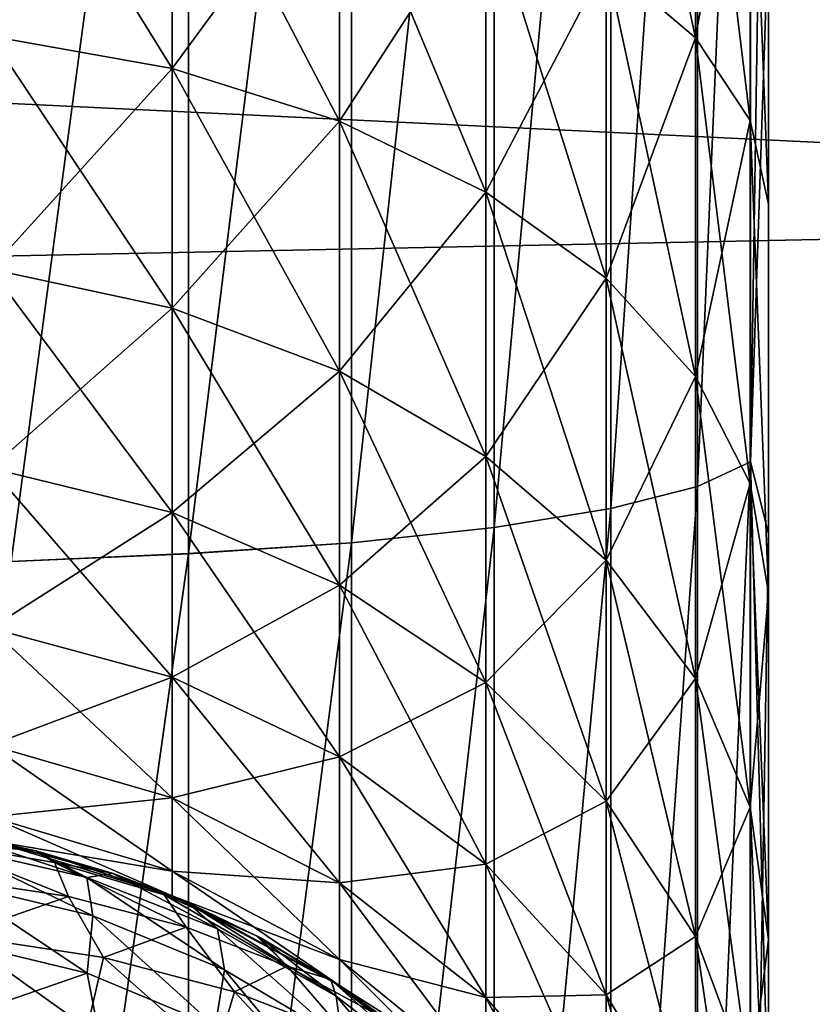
# Model space of a CAD drawing. Header units: millimetres. Extents: x -25 to 64, y -3 to 358.
# Tile 186 of 256: x 60.625 to 61.445, y 103.262 to 104.28. Entities that reach past the tile are written whole.
import ezdxf

# ---------------------------------------------------------------- set-up
doc = ezdxf.new("R2010")
doc.units = ezdxf.units.MM
doc.header["$LTSCALE"] = 52.148148
for name, color, linetype in [('240', 7, 'CONTINUOUS'), ('242', 7, 'CONTINUOUS'), ('245', 7, 'CONTINUOUS'), ('290', 7, 'CONTINUOUS'), ('291', 7, 'CONTINUOUS'), ('294', 7, 'CONTINUOUS'), ('295', 7, 'CONTINUOUS'), ('299', 7, 'CONTINUOUS'), ('308', 7, 'CONTINUOUS'), ('309', 7, 'CONTINUOUS')]:
    doc.layers.add(name, color=color, linetype=linetype)

msp = doc.modelspace()

# ---------------------------------------------------------------- linework, layer by layer
at = {"layer": '240', "color": 7, "linetype": 'CONTINUOUS', "true_color": 0xaaaaaa}
for points in [[(61.4, 119.3673, 7.1722), (61.4, 114.95, 7), (61.4, 99.5524, 7.1994), (61.4, 119.3673, 7.1722)], [(61.4, 118.9417, 7.7267), (61.4, 119.3673, 7.1722), (61.4, 99.5524, 7.1994), (61.4, 118.9417, 7.7267)], [(61.4, 118.9417, -7.7266), (61.4, 99.5524, -7.1994), (61.4, 119.3673, -7.1722), (61.4, 118.9417, -7.7266)], [(61.4, 119.3673, -7.1722), (61.4, 99.5524, -7.1994), (61.4, 105.45, -7), (61.4, 119.3673, -7.1722)], [(61.4, 118.4845, 8.2566), (61.4, 118.9417, 7.7267), (61.4, 99.9799, 7.7532), (61.4, 118.4845, 8.2566)], [(61.4, 99.9799, 7.7532), (61.4, 118.9417, 7.7267), (61.4, 99.5524, 7.1994), (61.4, 99.9799, 7.7532)], [(61.4, 99.98, -7.7532), (61.4, 99.5524, -7.1994), (61.4, 118.9417, -7.7266), (61.4, 99.98, -7.7532)], [(61.4, 118.4846, -8.2565), (61.4, 99.98, -7.7532), (61.4, 118.9417, -7.7266), (61.4, 118.4846, -8.2565)], [(61.4, 100.4385, -8.2817), (61.4, 99.98, -7.7532), (61.4, 118.4846, -8.2565), (61.4, 100.4385, -8.2817)], [(61.4, 117.9977, -8.7596), (61.4, 100.4385, -8.2817), (61.4, 118.4846, -8.2565), (61.4, 117.9977, -8.7596)], [(61.4, 117.9977, 8.7596), (61.4, 118.4845, 8.2566), (61.4, 100.4384, 8.2816), (61.4, 117.9977, 8.7596)], [(61.4, 100.4384, 8.2816), (61.4, 118.4845, 8.2566), (61.4, 99.9799, 7.7532), (61.4, 100.4384, 8.2816)], [(61.4, 117.4832, 9.2337), (61.4, 117.9977, 8.7596), (61.4, 100.9264, 8.783), (61.4, 117.4832, 9.2337)], [(61.4, 100.9264, 8.783), (61.4, 117.9977, 8.7596), (61.4, 100.4384, 8.2816), (61.4, 100.9264, 8.783)], [(61.4, 100.9264, -8.783), (61.4, 100.4385, -8.2817), (61.4, 117.9977, -8.7596), (61.4, 100.9264, -8.783)], [(61.4, 117.4832, -9.2337), (61.4, 100.9264, -8.783), (61.4, 117.9977, -8.7596), (61.4, 117.4832, -9.2337)], [(61.4, 116.9427, 9.6775), (61.4, 117.4832, 9.2337), (61.4, 101.4421, 9.2557), (61.4, 116.9427, 9.6775)], [(61.4, 101.4421, 9.2557), (61.4, 117.4832, 9.2337), (61.4, 100.9264, 8.783), (61.4, 101.4421, 9.2557)], [(61.4, 101.4422, -9.2557), (61.4, 100.9264, -8.783), (61.4, 117.4832, -9.2337), (61.4, 101.4422, -9.2557)], [(61.4, 116.9427, -9.6775), (61.4, 101.4422, -9.2557), (61.4, 117.4832, -9.2337), (61.4, 116.9427, -9.6775)], [(61.4, 116.3776, 10.0897), (61.4, 116.9427, 9.6775), (61.4, 101.984, 9.6981), (61.4, 116.3776, 10.0897)], [(61.4, 101.984, 9.6981), (61.4, 116.9427, 9.6775), (61.4, 101.4421, 9.2557), (61.4, 101.984, 9.6981)], [(61.4, 101.9841, -9.6981), (61.4, 101.4422, -9.2557), (61.4, 116.9427, -9.6775), (61.4, 101.9841, -9.6981)], [(61.4, 116.3777, -10.0897), (61.4, 101.9841, -9.6981), (61.4, 116.9427, -9.6775), (61.4, 116.3777, -10.0897)], [(61.4, 102.5504, -10.1089), (61.4, 101.9841, -9.6981), (61.4, 116.3777, -10.0897), (61.4, 102.5504, -10.1089)], [(61.4, 115.7898, -10.469), (61.4, 102.5504, -10.1089), (61.4, 116.3777, -10.0897), (61.4, 115.7898, -10.469)], [(61.4, 115.7898, 10.4691), (61.4, 116.3776, 10.0897), (61.4, 102.5504, 10.1089), (61.4, 115.7898, 10.4691)], [(61.4, 102.5504, 10.1089), (61.4, 116.3776, 10.0897), (61.4, 101.984, 9.6981), (61.4, 102.5504, 10.1089)], [(61.4, 115.1811, 10.8142), (61.4, 115.7898, 10.4691), (61.4, 103.1393, 10.4866), (61.4, 115.1811, 10.8142)], [(61.4, 103.1393, 10.4866), (61.4, 115.7898, 10.4691), (61.4, 102.5504, 10.1089), (61.4, 103.1393, 10.4866)], [(61.4, 103.1393, -10.4866), (61.4, 102.5504, -10.1089), (61.4, 115.7898, -10.469), (61.4, 103.1393, -10.4866)], [(61.4, 115.1812, -10.8142), (61.4, 103.1393, -10.4866), (61.4, 115.7898, -10.469), (61.4, 115.1812, -10.8142)], [(61.4, 103.7488, -10.8301), (61.4, 103.1393, -10.4866), (61.4, 115.1812, -10.8142), (61.4, 103.7488, -10.8301)], [(61.4, 114.5539, -11.124), (61.4, 103.7488, -10.8301), (61.4, 115.1812, -10.8142), (61.4, 114.5539, -11.124)], [(61.4, 114.5538, 11.1241), (61.4, 115.1811, 10.8142), (61.4, 103.7488, 10.83), (61.4, 114.5538, 11.1241)], [(61.4, 103.7488, 10.83), (61.4, 115.1811, 10.8142), (61.4, 103.1393, 10.4866), (61.4, 103.7488, 10.83)], [(61.4, 114.95, 7), (61.4, 105.45, 7), (61.4, 99.5524, 7.1994), (61.4, 114.95, 7)], [(61.4, 104.377, -11.1381), (61.4, 103.7488, -10.8301), (61.4, 114.5539, -11.124), (61.4, 104.377, -11.1381)], [(61.4, 104.3769, 11.1381), (61.4, 114.5538, 11.1241), (61.4, 103.7488, 10.83), (61.4, 104.3769, 11.1381)], [(61.4, 105.45, 7), (61.4, 104.9839, 6.9636), (61.4, 99.5524, 7.1994), (61.4, 105.45, 7)], [(61.4, 99.5524, -7.1994), (61.4, 99.1572, -6.6221), (61.4, 105.45, -7), (61.4, 99.5524, -7.1994)], [(61.4, 105.45, -7), (61.4, 99.1572, -6.6221), (61.4, 104.9839, -6.9636), (61.4, 105.45, -7)], [(61.4, 104.9839, 6.9636), (61.4, 104.5254, 6.854), (61.4, 99.5524, 7.1994), (61.4, 104.9839, 6.9636)], [(61.4, 104.9839, -6.9636), (61.4, 99.1572, -6.6221), (61.4, 104.5254, -6.854), (61.4, 104.9839, -6.9636)], [(61.4, 104.5254, 6.854), (61.4, 104.0894, 6.6737), (61.4, 99.5524, 7.1994), (61.4, 104.5254, 6.854)], [(61.4, 104.5254, -6.854), (61.4, 99.1572, -6.6221), (61.4, 104.0894, -6.6737), (61.4, 104.5254, -6.854)], [(61.4, 104.0894, 6.6737), (61.4, 103.6874, 6.4276), (61.4, 99.1572, 6.6221), (61.4, 104.0894, 6.6737)], [(61.4, 99.5524, 7.1994), (61.4, 104.0894, 6.6737), (61.4, 99.1572, 6.6221), (61.4, 99.5524, 7.1994)], [(61.4, 104.0894, -6.6737), (61.4, 99.1572, -6.6221), (61.4, 103.6874, -6.4276), (61.4, 104.0894, -6.6737)], [(61.4, 103.6874, 6.4276), (61.4, 103.3287, 6.1213), (61.4, 99.1572, 6.6221), (61.4, 103.6874, 6.4276)], [(61.4, 99.1572, -6.6221), (61.4, 98.7956, -6.0232), (61.4, 103.6874, -6.4276), (61.4, 99.1572, -6.6221)], [(61.4, 103.6874, -6.4276), (61.4, 98.7956, -6.0232), (61.4, 103.3287, -6.1213), (61.4, 103.6874, -6.4276)], [(61.4, 103.3287, 6.1213), (61.4, 103.0224, 5.7626), (61.4, 98.7956, 6.0231), (61.4, 103.3287, 6.1213)], [(61.4, 99.1572, 6.6221), (61.4, 103.3287, 6.1213), (61.4, 98.7956, 6.0231), (61.4, 99.1572, 6.6221)], [(61.4, 103.3287, -6.1213), (61.4, 98.7956, -6.0232), (61.4, 103.0224, -5.7626), (61.4, 103.3287, -6.1213)]]:
    msp.add_3dface(points, dxfattribs=at)
at = {"layer": '242', "color": 7, "linetype": 'CONTINUOUS', "true_color": 0xaaaaaa}
for points in [[(62.9088, 105.5708, -13.9715), (62.9088, 104.083, -13.4702), (42.6742, 105.0587, -13.8191), (62.9088, 105.5708, -13.9715)], [(42.6742, 105.0587, -13.8191), (62.9088, 104.083, -13.4702), (43.2321, 103.678, -13.3016), (42.6742, 105.0587, -13.8191)], [(62.9088, 104.083, -13.4702), (62.9088, 102.6581, -12.8109), (43.2321, 103.678, -13.3016), (62.9088, 104.083, -13.4702)], [(43.2321, 103.678, -13.3016), (62.9088, 102.6581, -12.8109), (43.7624, 102.3653, -12.6514), (43.2321, 103.678, -13.3016)]]:
    msp.add_3dface(points, dxfattribs=at)
at = {"layer": '245', "color": 7, "linetype": 'CONTINUOUS', "true_color": 0xaaaaaa}
for points in [[(62.9088, 105.5708, 13.9715), (42.6742, 105.0587, 13.8191), (62.9088, 104.083, 13.4702), (62.9088, 105.5708, 13.9715)], [(42.6742, 105.0587, 13.8191), (43.2321, 103.678, 13.3016), (62.9088, 104.083, 13.4702), (42.6742, 105.0587, 13.8191)], [(62.9088, 104.083, 13.4702), (43.2321, 103.678, 13.3016), (62.9088, 102.6581, 12.8109), (62.9088, 104.083, 13.4702)], [(43.2321, 103.678, 13.3016), (43.7624, 102.3653, 12.6514), (62.9088, 102.6581, 12.8109), (43.2321, 103.678, 13.3016)]]:
    msp.add_3dface(points, dxfattribs=at)
at = {"layer": '290', "color": 7, "linetype": 'CONTINUOUS', "true_color": 0xaaaaaa}
for points in [[(60.6422, 103.4202, 3.5149), (60.5951, 103.4308, 4), (60.5619, 103.4368, 3.5066), (60.6422, 103.4202, 3.5149)], [(60.7829, 103.3738, 4), (60.5951, 103.4308, 4), (60.7214, 103.397, 3.5265), (60.7829, 103.3738, 4)], [(60.7214, 103.397, 3.5265), (60.5951, 103.4308, 4), (60.6422, 103.4202, 3.5149), (60.7214, 103.397, 3.5265)], [(60.7989, 103.367, 3.5415), (60.7829, 103.3738, 4), (60.7214, 103.397, 3.5265), (60.7989, 103.367, 3.5415)], [(60.9559, 103.2813, 4), (60.7829, 103.3738, 4), (60.9471, 103.2871, 3.5815), (60.9559, 103.2813, 4)], [(60.9471, 103.2871, 3.5815), (60.7829, 103.3738, 4), (60.8743, 103.3304, 3.5598), (60.9471, 103.2871, 3.5815)], [(60.8743, 103.3304, 3.5598), (60.7829, 103.3738, 4), (60.7989, 103.367, 3.5415), (60.8743, 103.3304, 3.5598)], [(61.0166, 103.2372, 3.6064), (60.9559, 103.2813, 4), (60.9471, 103.2871, 3.5815), (61.0166, 103.2372, 3.6064)], [(61.1075, 103.1567, 4), (60.9559, 103.2813, 4), (61.0824, 103.1809, 3.6345), (61.1075, 103.1567, 4)], [(61.0824, 103.1809, 3.6345), (60.9559, 103.2813, 4), (61.0166, 103.2372, 3.6064), (61.0824, 103.1809, 3.6345)]]:
    msp.add_3dface(points, dxfattribs=at)
at = {"layer": '291', "color": 7, "linetype": 'CONTINUOUS', "true_color": 0xaaaaaa}
for points in [[(61.3243, 104.2614, 6.3329), (61.3243, 104.6409, 6.4901), (61.2319, 104.34, 6.1786), (61.3243, 104.2614, 6.3329)], [(61.3243, 104.2614, 6.3329), (61.381, 104.5829, 6.6687), (61.3243, 104.6409, 6.4901), (61.3243, 104.2614, 6.3329)], [(61.381, 104.1761, 6.5002), (61.381, 104.5829, 6.6687), (61.3243, 104.2614, 6.3329), (61.381, 104.1761, 6.5002)], [(61.4, 104.0894, 6.6737), (61.4, 104.5254, 6.854), (61.381, 104.5829, 6.6687), (61.4, 104.0894, 6.6737)], [(61.381, 104.1761, 6.5002), (61.4, 104.0894, 6.6737), (61.381, 104.5829, 6.6687), (61.381, 104.1761, 6.5002)], [(60.5951, 104.2631, 5.6336), (60.7829, 104.5074, 5.8499), (60.5951, 104.5333, 5.7991), (60.5951, 104.2631, 5.6336)], [(60.7829, 104.2296, 5.6797), (60.7829, 104.5074, 5.8499), (60.5951, 104.2631, 5.6336), (60.7829, 104.2296, 5.6797)], [(60.7829, 104.2296, 5.6797), (60.9559, 104.4654, 5.9324), (60.7829, 104.5074, 5.8499), (60.7829, 104.2296, 5.6797)], [(60.9559, 104.1752, 5.7546), (60.9559, 104.4654, 5.9324), (60.7829, 104.2296, 5.6797), (60.9559, 104.1752, 5.7546)], [(60.9559, 104.1752, 5.7546), (61.1075, 104.4089, 6.0434), (60.9559, 104.4654, 5.9324), (60.9559, 104.1752, 5.7546)], [(61.1075, 104.102, 5.8553), (61.1075, 104.4089, 6.0434), (60.9559, 104.1752, 5.7546), (61.1075, 104.102, 5.8553)], [(61.1075, 104.102, 5.8553), (61.2319, 104.34, 6.1786), (61.1075, 104.4089, 6.0434), (61.1075, 104.102, 5.8553)], [(61.2319, 104.0128, 5.9781), (61.2319, 104.34, 6.1786), (61.1075, 104.102, 5.8553), (61.2319, 104.0128, 5.9781)], [(61.2319, 104.0128, 5.9781), (61.3243, 104.2614, 6.3329), (61.2319, 104.34, 6.1786), (61.2319, 104.0128, 5.9781)], [(60.5951, 104.0222, 5.4278), (60.7829, 104.2296, 5.6797), (60.5951, 104.2631, 5.6336), (60.5951, 104.0222, 5.4278)], [(61.3243, 103.911, 6.1182), (61.3243, 104.2614, 6.3329), (61.2319, 104.0128, 5.9781), (61.3243, 103.911, 6.1182)], [(61.3243, 103.911, 6.1182), (61.381, 104.1761, 6.5002), (61.3243, 104.2614, 6.3329), (61.3243, 103.911, 6.1182)], [(60.7829, 103.9819, 5.4681), (60.7829, 104.2296, 5.6797), (60.5951, 104.0222, 5.4278), (60.7829, 103.9819, 5.4681)], [(60.7829, 103.9819, 5.4681), (60.9559, 104.1752, 5.7546), (60.7829, 104.2296, 5.6797), (60.7829, 103.9819, 5.4681)], [(60.9559, 103.9165, 5.5335), (60.9559, 104.1752, 5.7546), (60.7829, 103.9819, 5.4681), (60.9559, 103.9165, 5.5335)], [(60.9559, 103.9165, 5.5335), (61.1075, 104.102, 5.8553), (60.9559, 104.1752, 5.7546), (60.9559, 103.9165, 5.5335)], [(61.381, 103.8006, 6.2702), (61.381, 104.1761, 6.5002), (61.3243, 103.911, 6.1182), (61.381, 103.8006, 6.2702)], [(61.4, 103.6874, 6.4276), (61.4, 104.0894, 6.6737), (61.381, 104.1761, 6.5002), (61.4, 103.6874, 6.4276)], [(61.381, 103.8006, 6.2702), (61.4, 103.6874, 6.4276), (61.381, 104.1761, 6.5002), (61.381, 103.8006, 6.2702)], [(61.1075, 103.8284, 5.6216), (61.1075, 104.102, 5.8553), (60.9559, 103.9165, 5.5335), (61.1075, 103.8284, 5.6216)], [(61.1075, 103.8284, 5.6216), (61.2319, 104.0128, 5.9781), (61.1075, 104.102, 5.8553), (61.1075, 103.8284, 5.6216)], [(60.5951, 103.8164, 5.1869), (60.7829, 103.9819, 5.4681), (60.5951, 104.0222, 5.4278), (60.5951, 103.8164, 5.1869)], [(61.2319, 103.7211, 5.7289), (61.2319, 104.0128, 5.9781), (61.1075, 103.8284, 5.6216), (61.2319, 103.7211, 5.7289)], [(61.2319, 103.7211, 5.7289), (61.3243, 103.911, 6.1182), (61.2319, 104.0128, 5.9781), (61.2319, 103.7211, 5.7289)], [(60.7829, 103.7703, 5.2204), (60.7829, 103.9819, 5.4681), (60.5951, 103.8164, 5.1869), (60.7829, 103.7703, 5.2204)], [(60.7829, 103.7703, 5.2204), (60.9559, 103.9165, 5.5335), (60.7829, 103.9819, 5.4681), (60.7829, 103.7703, 5.2204)], [(60.9559, 103.6954, 5.2748), (60.9559, 103.9165, 5.5335), (60.7829, 103.7703, 5.2204), (60.9559, 103.6954, 5.2748)], [(60.9559, 103.6954, 5.2748), (61.1075, 103.8284, 5.6216), (60.9559, 103.9165, 5.5335), (60.9559, 103.6954, 5.2748)], [(61.3243, 103.5986, 5.8514), (61.3243, 103.911, 6.1182), (61.2319, 103.7211, 5.7289), (61.3243, 103.5986, 5.8514)], [(61.3243, 103.5986, 5.8514), (61.381, 103.8006, 6.2702), (61.3243, 103.911, 6.1182), (61.3243, 103.5986, 5.8514)], [(61.1075, 103.5947, 5.348), (61.1075, 103.8284, 5.6216), (60.9559, 103.6954, 5.2748), (61.1075, 103.5947, 5.348)], [(61.1075, 103.5947, 5.348), (61.2319, 103.7211, 5.7289), (61.1075, 103.8284, 5.6216), (61.1075, 103.5947, 5.348)], [(60.5951, 103.6509, 4.9167), (60.7829, 103.7703, 5.2204), (60.5951, 103.8164, 5.1869), (60.5951, 103.6509, 4.9167)], [(61.381, 103.4658, 5.9842), (61.381, 103.8006, 6.2702), (61.3243, 103.5986, 5.8514), (61.381, 103.4658, 5.9842)], [(61.381, 103.4658, 5.9842), (61.4, 103.6874, 6.4276), (61.381, 103.8006, 6.2702), (61.381, 103.4658, 5.9842)], [(60.7829, 103.6001, 4.9426), (60.7829, 103.7703, 5.2204), (60.5951, 103.6509, 4.9167), (60.7829, 103.6001, 4.9426)], [(60.7829, 103.6001, 4.9426), (60.9559, 103.6954, 5.2748), (60.7829, 103.7703, 5.2204), (60.7829, 103.6001, 4.9426)], [(61.2319, 103.4719, 5.4372), (61.2319, 103.7211, 5.7289), (61.1075, 103.5947, 5.348), (61.2319, 103.4719, 5.4372)], [(61.2319, 103.4719, 5.4372), (61.3243, 103.5986, 5.8514), (61.2319, 103.7211, 5.7289), (61.2319, 103.4719, 5.4372)], [(60.9559, 103.5176, 4.9846), (60.9559, 103.6954, 5.2748), (60.7829, 103.6001, 4.9426), (60.9559, 103.5176, 4.9846)], [(60.9559, 103.5176, 4.9846), (61.1075, 103.5947, 5.348), (60.9559, 103.6954, 5.2748), (60.9559, 103.5176, 4.9846)], [(61.4, 103.3287, 6.1213), (61.4, 103.6874, 6.4276), (61.381, 103.4658, 5.9842), (61.4, 103.3287, 6.1213)], [(60.5951, 103.5296, 4.624), (60.7829, 103.6001, 4.9426), (60.5951, 103.6509, 4.9167), (60.5951, 103.5296, 4.624)], [(60.7829, 103.4754, 4.6416), (60.7829, 103.6001, 4.9426), (60.5951, 103.5296, 4.624), (60.7829, 103.4754, 4.6416)], [(60.7829, 103.4754, 4.6416), (60.9559, 103.5176, 4.9846), (60.7829, 103.6001, 4.9426), (60.7829, 103.4754, 4.6416)], [(61.3243, 103.3318, 5.539), (61.3243, 103.5986, 5.8514), (61.2319, 103.4719, 5.4372), (61.3243, 103.3318, 5.539)], [(61.3243, 103.3318, 5.539), (61.381, 103.4658, 5.9842), (61.3243, 103.5986, 5.8514), (61.3243, 103.3318, 5.539)], [(61.1075, 103.4066, 5.0411), (61.1075, 103.5947, 5.348), (60.9559, 103.5176, 4.9846), (61.1075, 103.4066, 5.0411)], [(61.1075, 103.4066, 5.0411), (61.2319, 103.4719, 5.4372), (61.1075, 103.5947, 5.348), (61.1075, 103.4066, 5.0411)], [(60.5951, 103.4556, 4.3159), (60.7829, 103.4754, 4.6416), (60.5951, 103.5296, 4.624), (60.5951, 103.4556, 4.3159)], [(60.9559, 103.3874, 4.6702), (60.9559, 103.5176, 4.9846), (60.7829, 103.4754, 4.6416), (60.9559, 103.3874, 4.6702)], [(60.9559, 103.3874, 4.6702), (61.1075, 103.4066, 5.0411), (60.9559, 103.5176, 4.9846), (60.9559, 103.3874, 4.6702)], [(60.7829, 103.3994, 4.3248), (60.7829, 103.4754, 4.6416), (60.5951, 103.4556, 4.3159), (60.7829, 103.3994, 4.3248)], [(60.7829, 103.3994, 4.3248), (60.9559, 103.3874, 4.6702), (60.7829, 103.4754, 4.6416), (60.7829, 103.3994, 4.3248)], [(61.2319, 103.2714, 5.11), (61.2319, 103.4719, 5.4372), (61.1075, 103.4066, 5.0411), (61.2319, 103.2714, 5.11)], [(61.2319, 103.2714, 5.11), (61.3243, 103.3318, 5.539), (61.2319, 103.4719, 5.4372), (61.2319, 103.2714, 5.11)], [(61.381, 103.1798, 5.6494), (61.381, 103.4658, 5.9842), (61.3243, 103.3318, 5.539), (61.381, 103.1798, 5.6494)], [(61.381, 103.1798, 5.6494), (61.4, 103.3287, 6.1213), (61.381, 103.4658, 5.9842), (61.381, 103.1798, 5.6494)], [(60.5951, 103.4308, 4), (60.7829, 103.3994, 4.3248), (60.5951, 103.4556, 4.3159), (60.5951, 103.4308, 4)], [(60.5951, 103.4308, 4), (60.7829, 103.3738, 4), (60.7829, 103.3994, 4.3248), (60.5951, 103.4308, 4)], [(61.1075, 103.2689, 4.7087), (61.1075, 103.4066, 5.0411), (60.9559, 103.3874, 4.6702), (61.1075, 103.2689, 4.7087)], [(61.1075, 103.2689, 4.7087), (61.2319, 103.2714, 5.11), (61.1075, 103.4066, 5.0411), (61.1075, 103.2689, 4.7087)], [(60.7829, 103.3738, 4), (60.9559, 103.308, 4.3393), (60.7829, 103.3994, 4.3248), (60.7829, 103.3738, 4)], [(60.9559, 103.308, 4.3393), (60.9559, 103.3874, 4.6702), (60.7829, 103.3994, 4.3248), (60.9559, 103.308, 4.3393)], [(60.9559, 103.308, 4.3393), (61.1075, 103.2689, 4.7087), (60.9559, 103.3874, 4.6702), (60.9559, 103.308, 4.3393)], [(60.7829, 103.3738, 4), (60.9559, 103.2813, 4), (60.9559, 103.308, 4.3393), (60.7829, 103.3738, 4)], [(61.3243, 103.1171, 5.1886), (61.3243, 103.3318, 5.539), (61.2319, 103.2714, 5.11), (61.3243, 103.1171, 5.1886)], [(61.3243, 103.1171, 5.1886), (61.381, 103.1798, 5.6494), (61.3243, 103.3318, 5.539), (61.3243, 103.1171, 5.1886)], [(61.4, 103.0224, 5.7626), (61.4, 103.3287, 6.1213), (61.381, 103.1798, 5.6494), (61.4, 103.0224, 5.7626)], [(60.9559, 103.2813, 4), (61.1075, 103.1849, 4.3588), (60.9559, 103.308, 4.3393), (60.9559, 103.2813, 4)], [(61.1075, 103.1849, 4.3588), (61.1075, 103.2689, 4.7087), (60.9559, 103.308, 4.3393), (61.1075, 103.1849, 4.3588)], [(60.9559, 103.2813, 4), (61.1075, 103.1567, 4), (61.1075, 103.1849, 4.3588), (60.9559, 103.2813, 4)], [(61.2319, 103.1246, 4.7556), (61.2319, 103.2714, 5.11), (61.1075, 103.2689, 4.7087), (61.2319, 103.1246, 4.7556)], [(61.2319, 103.1246, 4.7556), (61.3243, 103.1171, 5.1886), (61.2319, 103.2714, 5.11), (61.2319, 103.1246, 4.7556)], [(61.1075, 103.1849, 4.3588), (61.2319, 103.1246, 4.7556), (61.1075, 103.2689, 4.7087), (61.1075, 103.1849, 4.3588)]]:
    msp.add_3dface(points, dxfattribs=at)
at = {"layer": '294', "color": 7, "linetype": 'CONTINUOUS', "true_color": 0xaaaaaa}
for points in [[(60.6417, 103.4204, -3.5148), (60.5616, 103.4369, -3.5066), (60.5951, 103.4308, -4), (60.6417, 103.4204, -3.5148)], [(60.7829, 103.3738, -4), (60.6417, 103.4204, -3.5148), (60.5951, 103.4308, -4), (60.7829, 103.3738, -4)], [(60.7207, 103.3972, -3.5265), (60.6417, 103.4204, -3.5148), (60.7829, 103.3738, -4), (60.7207, 103.3972, -3.5265)], [(60.7981, 103.3673, -3.5414), (60.7207, 103.3972, -3.5265), (60.7829, 103.3738, -4), (60.7981, 103.3673, -3.5414)], [(60.9559, 103.2813, -4), (60.7981, 103.3673, -3.5414), (60.7829, 103.3738, -4), (60.9559, 103.2813, -4)], [(60.8703, 103.3325, -3.5587), (60.7981, 103.3673, -3.5414), (60.9559, 103.2813, -4), (60.8703, 103.3325, -3.5587)], [(60.8735, 103.3308, -3.5596), (60.8703, 103.3325, -3.5587), (60.9559, 103.2813, -4), (60.8735, 103.3308, -3.5596)], [(60.9462, 103.2876, -3.5812), (60.8735, 103.3308, -3.5596), (60.9559, 103.2813, -4), (60.9462, 103.2876, -3.5812)], [(61.0158, 103.2379, -3.6061), (60.9462, 103.2876, -3.5812), (60.9559, 103.2813, -4), (61.0158, 103.2379, -3.6061)], [(61.1075, 103.1567, -4), (61.0158, 103.2379, -3.6061), (60.9559, 103.2813, -4), (61.1075, 103.1567, -4)]]:
    msp.add_3dface(points, dxfattribs=at)
at = {"layer": '295', "color": 7, "linetype": 'CONTINUOUS', "true_color": 0xaaaaaa}
for points in [[(61.3243, 104.6409, -6.4901), (61.3243, 104.2614, -6.3329), (61.2319, 104.6944, -6.3254), (61.3243, 104.6409, -6.4901)], [(61.2319, 104.6944, -6.3254), (61.3243, 104.2614, -6.3329), (61.2319, 104.34, -6.1786), (61.2319, 104.6944, -6.3254)], [(61.381, 104.5829, -6.6687), (61.381, 104.1761, -6.5002), (61.3243, 104.6409, -6.4901), (61.381, 104.5829, -6.6687)], [(61.3243, 104.6409, -6.4901), (61.381, 104.1761, -6.5002), (61.3243, 104.2614, -6.3329), (61.3243, 104.6409, -6.4901)], [(61.4, 104.5254, -6.854), (61.4, 104.0894, -6.6737), (61.381, 104.5829, -6.6687), (61.4, 104.5254, -6.854)], [(61.381, 104.5829, -6.6687), (61.4, 104.0894, -6.6737), (61.381, 104.1761, -6.5002), (61.381, 104.5829, -6.6687)], [(60.7829, 104.5074, -5.8499), (60.7829, 104.2296, -5.6797), (60.5951, 104.5333, -5.7991), (60.7829, 104.5074, -5.8499)], [(60.5951, 104.5333, -5.7991), (60.7829, 104.2296, -5.6797), (60.5951, 104.2631, -5.6336), (60.5951, 104.5333, -5.7991)], [(60.9559, 104.4654, -5.9324), (60.9559, 104.1752, -5.7546), (60.7829, 104.5074, -5.8499), (60.9559, 104.4654, -5.9324)], [(60.7829, 104.5074, -5.8499), (60.9559, 104.1752, -5.7546), (60.7829, 104.2296, -5.6797), (60.7829, 104.5074, -5.8499)], [(61.1075, 104.4089, -6.0434), (61.1075, 104.102, -5.8553), (60.9559, 104.4654, -5.9324), (61.1075, 104.4089, -6.0434)], [(60.9559, 104.4654, -5.9324), (61.1075, 104.102, -5.8553), (60.9559, 104.1752, -5.7546), (60.9559, 104.4654, -5.9324)], [(61.2319, 104.34, -6.1786), (61.2319, 104.0128, -5.9781), (61.1075, 104.4089, -6.0434), (61.2319, 104.34, -6.1786)], [(61.1075, 104.4089, -6.0434), (61.2319, 104.0128, -5.9781), (61.1075, 104.102, -5.8553), (61.1075, 104.4089, -6.0434)], [(61.3243, 104.2614, -6.3329), (61.3243, 103.911, -6.1182), (61.2319, 104.34, -6.1786), (61.3243, 104.2614, -6.3329)], [(61.2319, 104.34, -6.1786), (61.3243, 103.911, -6.1182), (61.2319, 104.0128, -5.9781), (61.2319, 104.34, -6.1786)], [(60.7829, 104.2296, -5.6797), (60.7829, 103.9819, -5.4681), (60.5951, 104.2631, -5.6336), (60.7829, 104.2296, -5.6797)], [(60.5951, 104.2631, -5.6336), (60.7829, 103.9819, -5.4681), (60.5951, 104.0222, -5.4278), (60.5951, 104.2631, -5.6336)], [(61.381, 104.1761, -6.5002), (61.381, 103.8006, -6.2702), (61.3243, 104.2614, -6.3329), (61.381, 104.1761, -6.5002)], [(61.3243, 104.2614, -6.3329), (61.381, 103.8006, -6.2702), (61.3243, 103.911, -6.1182), (61.3243, 104.2614, -6.3329)], [(60.9559, 104.1752, -5.7546), (60.9559, 103.9165, -5.5335), (60.7829, 104.2296, -5.6797), (60.9559, 104.1752, -5.7546)], [(60.7829, 104.2296, -5.6797), (60.9559, 103.9165, -5.5335), (60.7829, 103.9819, -5.4681), (60.7829, 104.2296, -5.6797)], [(61.1075, 104.102, -5.8553), (61.1075, 103.8284, -5.6216), (60.9559, 104.1752, -5.7546), (61.1075, 104.102, -5.8553)], [(60.9559, 104.1752, -5.7546), (61.1075, 103.8284, -5.6216), (60.9559, 103.9165, -5.5335), (60.9559, 104.1752, -5.7546)], [(61.4, 104.0894, -6.6737), (61.4, 103.6874, -6.4276), (61.381, 104.1761, -6.5002), (61.4, 104.0894, -6.6737)], [(61.381, 104.1761, -6.5002), (61.4, 103.6874, -6.4276), (61.381, 103.8006, -6.2702), (61.381, 104.1761, -6.5002)], [(61.2319, 104.0128, -5.9781), (61.2319, 103.7211, -5.7289), (61.1075, 104.102, -5.8553), (61.2319, 104.0128, -5.9781)], [(61.1075, 104.102, -5.8553), (61.2319, 103.7211, -5.7289), (61.1075, 103.8284, -5.6216), (61.1075, 104.102, -5.8553)], [(60.7829, 103.9819, -5.4681), (60.7829, 103.7703, -5.2204), (60.5951, 104.0222, -5.4278), (60.7829, 103.9819, -5.4681)], [(60.5951, 104.0222, -5.4278), (60.7829, 103.7703, -5.2204), (60.5951, 103.8164, -5.1869), (60.5951, 104.0222, -5.4278)], [(61.3243, 103.911, -6.1182), (61.3243, 103.5986, -5.8514), (61.2319, 104.0128, -5.9781), (61.3243, 103.911, -6.1182)], [(61.2319, 104.0128, -5.9781), (61.3243, 103.5986, -5.8514), (61.2319, 103.7211, -5.7289), (61.2319, 104.0128, -5.9781)], [(60.9559, 103.9165, -5.5335), (60.9559, 103.6954, -5.2748), (60.7829, 103.9819, -5.4681), (60.9559, 103.9165, -5.5335)], [(60.7829, 103.9819, -5.4681), (60.9559, 103.6954, -5.2748), (60.7829, 103.7703, -5.2204), (60.7829, 103.9819, -5.4681)], [(61.1075, 103.8284, -5.6216), (61.1075, 103.5947, -5.348), (60.9559, 103.9165, -5.5335), (61.1075, 103.8284, -5.6216)], [(60.9559, 103.9165, -5.5335), (61.1075, 103.5947, -5.348), (60.9559, 103.6954, -5.2748), (60.9559, 103.9165, -5.5335)], [(61.381, 103.8006, -6.2702), (61.381, 103.4658, -5.9842), (61.3243, 103.911, -6.1182), (61.381, 103.8006, -6.2702)], [(61.3243, 103.911, -6.1182), (61.381, 103.4658, -5.9842), (61.3243, 103.5986, -5.8514), (61.3243, 103.911, -6.1182)], [(61.2319, 103.7211, -5.7289), (61.2319, 103.4719, -5.4372), (61.1075, 103.8284, -5.6216), (61.2319, 103.7211, -5.7289)], [(61.1075, 103.8284, -5.6216), (61.2319, 103.4719, -5.4372), (61.1075, 103.5947, -5.348), (61.1075, 103.8284, -5.6216)], [(60.7829, 103.7703, -5.2204), (60.7829, 103.6001, -4.9426), (60.5951, 103.8164, -5.1869), (60.7829, 103.7703, -5.2204)], [(60.5951, 103.8164, -5.1869), (60.7829, 103.6001, -4.9426), (60.5951, 103.6509, -4.9167), (60.5951, 103.8164, -5.1869)], [(61.4, 103.6874, -6.4276), (61.4, 103.3287, -6.1213), (61.381, 103.8006, -6.2702), (61.4, 103.6874, -6.4276)], [(61.381, 103.8006, -6.2702), (61.4, 103.3287, -6.1213), (61.381, 103.4658, -5.9842), (61.381, 103.8006, -6.2702)], [(60.9559, 103.6954, -5.2748), (60.9559, 103.5176, -4.9846), (60.7829, 103.7703, -5.2204), (60.9559, 103.6954, -5.2748)], [(60.7829, 103.7703, -5.2204), (60.9559, 103.5176, -4.9846), (60.7829, 103.6001, -4.9426), (60.7829, 103.7703, -5.2204)], [(61.3243, 103.5986, -5.8514), (61.3243, 103.3318, -5.539), (61.2319, 103.7211, -5.7289), (61.3243, 103.5986, -5.8514)], [(61.2319, 103.7211, -5.7289), (61.3243, 103.3318, -5.539), (61.2319, 103.4719, -5.4372), (61.2319, 103.7211, -5.7289)], [(61.1075, 103.5947, -5.348), (61.1075, 103.4066, -5.0411), (60.9559, 103.6954, -5.2748), (61.1075, 103.5947, -5.348)], [(60.9559, 103.6954, -5.2748), (61.1075, 103.4066, -5.0411), (60.9559, 103.5176, -4.9846), (60.9559, 103.6954, -5.2748)], [(60.7829, 103.6001, -4.9426), (60.7829, 103.4754, -4.6416), (60.5951, 103.6509, -4.9167), (60.7829, 103.6001, -4.9426)], [(60.5951, 103.6509, -4.9167), (60.7829, 103.4754, -4.6416), (60.5951, 103.5296, -4.624), (60.5951, 103.6509, -4.9167)], [(60.9559, 103.5176, -4.9846), (60.9559, 103.3874, -4.6702), (60.7829, 103.6001, -4.9426), (60.9559, 103.5176, -4.9846)], [(60.7829, 103.6001, -4.9426), (60.9559, 103.3874, -4.6702), (60.7829, 103.4754, -4.6416), (60.7829, 103.6001, -4.9426)], [(61.381, 103.4658, -5.9842), (61.381, 103.1798, -5.6494), (61.3243, 103.5986, -5.8514), (61.381, 103.4658, -5.9842)], [(61.3243, 103.5986, -5.8514), (61.381, 103.1798, -5.6494), (61.3243, 103.3318, -5.539), (61.3243, 103.5986, -5.8514)], [(61.2319, 103.4719, -5.4372), (61.2319, 103.2714, -5.11), (61.1075, 103.5947, -5.348), (61.2319, 103.4719, -5.4372)], [(61.1075, 103.5947, -5.348), (61.2319, 103.2714, -5.11), (61.1075, 103.4066, -5.0411), (61.1075, 103.5947, -5.348)], [(60.7829, 103.4754, -4.6416), (60.7829, 103.3994, -4.3248), (60.5951, 103.5296, -4.624), (60.7829, 103.4754, -4.6416)], [(60.5951, 103.5296, -4.624), (60.7829, 103.3994, -4.3248), (60.5951, 103.4556, -4.3159), (60.5951, 103.5296, -4.624)], [(61.1075, 103.4066, -5.0411), (61.1075, 103.2689, -4.7087), (60.9559, 103.5176, -4.9846), (61.1075, 103.4066, -5.0411)], [(60.9559, 103.5176, -4.9846), (61.1075, 103.2689, -4.7087), (60.9559, 103.3874, -4.6702), (60.9559, 103.5176, -4.9846)], [(60.9559, 103.3874, -4.6702), (60.9559, 103.308, -4.3393), (60.7829, 103.4754, -4.6416), (60.9559, 103.3874, -4.6702)], [(60.7829, 103.4754, -4.6416), (60.9559, 103.308, -4.3393), (60.7829, 103.3994, -4.3248), (60.7829, 103.4754, -4.6416)], [(61.3243, 103.3318, -5.539), (61.3243, 103.1171, -5.1886), (61.2319, 103.4719, -5.4372), (61.3243, 103.3318, -5.539)], [(61.2319, 103.4719, -5.4372), (61.3243, 103.1171, -5.1886), (61.2319, 103.2714, -5.11), (61.2319, 103.4719, -5.4372)], [(61.4, 103.3287, -6.1213), (61.4, 103.0224, -5.7626), (61.381, 103.4658, -5.9842), (61.4, 103.3287, -6.1213)], [(61.381, 103.4658, -5.9842), (61.4, 103.0224, -5.7626), (61.381, 103.1798, -5.6494), (61.381, 103.4658, -5.9842)], [(60.7829, 103.3738, -4), (60.5951, 103.4308, -4), (60.5951, 103.4556, -4.3159), (60.7829, 103.3738, -4)], [(60.7829, 103.3994, -4.3248), (60.7829, 103.3738, -4), (60.5951, 103.4556, -4.3159), (60.7829, 103.3994, -4.3248)], [(61.2319, 103.2714, -5.11), (61.2319, 103.1246, -4.7556), (61.1075, 103.4066, -5.0411), (61.2319, 103.2714, -5.11)], [(61.1075, 103.4066, -5.0411), (61.2319, 103.1246, -4.7556), (61.1075, 103.2689, -4.7087), (61.1075, 103.4066, -5.0411)], [(60.9559, 103.2813, -4), (60.7829, 103.3738, -4), (60.7829, 103.3994, -4.3248), (60.9559, 103.2813, -4)], [(60.9559, 103.308, -4.3393), (60.9559, 103.2813, -4), (60.7829, 103.3994, -4.3248), (60.9559, 103.308, -4.3393)], [(61.1075, 103.2689, -4.7087), (61.1075, 103.1849, -4.3588), (60.9559, 103.3874, -4.6702), (61.1075, 103.2689, -4.7087)], [(60.9559, 103.3874, -4.6702), (61.1075, 103.1849, -4.3588), (60.9559, 103.308, -4.3393), (60.9559, 103.3874, -4.6702)], [(61.381, 103.1798, -5.6494), (61.381, 102.9498, -5.2739), (61.3243, 103.3318, -5.539), (61.381, 103.1798, -5.6494)], [(61.3243, 103.3318, -5.539), (61.381, 102.9498, -5.2739), (61.3243, 103.1171, -5.1886), (61.3243, 103.3318, -5.539)], [(61.1075, 103.1567, -4), (60.9559, 103.2813, -4), (60.9559, 103.308, -4.3393), (61.1075, 103.1567, -4)], [(61.1075, 103.1849, -4.3588), (61.1075, 103.1567, -4), (60.9559, 103.308, -4.3393), (61.1075, 103.1849, -4.3588)], [(61.3243, 103.1171, -5.1886), (61.3243, 102.9599, -4.8091), (61.2319, 103.2714, -5.11), (61.3243, 103.1171, -5.1886)], [(61.2319, 103.2714, -5.11), (61.3243, 102.9599, -4.8091), (61.2319, 103.1246, -4.7556), (61.2319, 103.2714, -5.11)], [(61.2319, 103.1246, -4.7556), (61.2319, 103.035, -4.3825), (61.1075, 103.2689, -4.7087), (61.2319, 103.1246, -4.7556)], [(61.1075, 103.2689, -4.7087), (61.2319, 103.035, -4.3825), (61.1075, 103.1849, -4.3588), (61.1075, 103.2689, -4.7087)]]:
    msp.add_3dface(points, dxfattribs=at)
at = {"layer": '299', "color": 7, "linetype": 'CONTINUOUS', "true_color": 0xaaaaaa}
for points in [[(60.6164, 105.0896, -12.4753), (60.6164, 103.7198, -11.9084), (60.7999, 105.0886, -12.4116), (60.6164, 105.0896, -12.4753)], [(60.6164, 103.7199, 11.9084), (60.6164, 105.0896, 12.4753), (60.7999, 105.0887, 12.4117), (60.6164, 103.7199, 11.9084)], [(60.7999, 103.7279, 11.846), (60.6164, 103.7199, 11.9084), (60.7999, 105.0887, 12.4117), (60.7999, 103.7279, 11.846)], [(60.7999, 105.0886, -12.4116), (60.6164, 103.7198, -11.9084), (60.7999, 103.7278, -11.8459), (60.7999, 105.0886, -12.4116)], [(60.7999, 103.7279, 11.846), (60.7999, 105.0887, 12.4117), (60.9685, 105.0856, 12.311), (60.7999, 103.7279, 11.846)], [(60.7999, 105.0886, -12.4116), (60.7999, 103.7278, -11.8459), (60.9685, 105.0857, -12.3111), (60.7999, 105.0886, -12.4116)], [(60.9685, 105.0857, -12.3111), (60.7999, 103.7278, -11.8459), (60.9685, 103.7391, -11.7471), (60.9685, 105.0857, -12.3111)], [(60.9685, 103.739, 11.7471), (60.7999, 103.7279, 11.846), (60.9685, 105.0856, 12.311), (60.9685, 103.739, 11.7471)], [(60.9685, 105.0857, -12.3111), (60.9685, 103.7391, -11.7471), (61.1159, 105.0827, -12.1778), (60.9685, 105.0857, -12.3111)], [(60.9685, 103.739, 11.7471), (60.9685, 105.0856, 12.311), (61.1159, 105.0827, 12.1778), (60.9685, 103.739, 11.7471)], [(61.1159, 105.0827, -12.1778), (60.9685, 103.7391, -11.7471), (61.1159, 103.7548, -11.6162), (61.1159, 105.0827, -12.1778)], [(61.1159, 103.7549, 11.6163), (60.9685, 103.739, 11.7471), (61.1159, 105.0827, 12.1778), (61.1159, 103.7549, 11.6163)], [(61.1159, 105.0827, -12.1778), (61.1159, 103.7548, -11.6162), (61.2367, 105.0798, -12.0167), (61.1159, 105.0827, -12.1778)], [(61.1159, 103.7549, 11.6163), (61.1159, 105.0827, 12.1778), (61.2367, 105.0799, 12.0168), (61.1159, 103.7549, 11.6163)], [(61.2367, 103.7746, 11.4582), (61.1159, 103.7549, 11.6163), (61.2367, 105.0799, 12.0168), (61.2367, 103.7746, 11.4582)], [(61.2367, 105.0798, -12.0167), (61.1159, 103.7548, -11.6162), (61.2367, 103.7745, -11.4582), (61.2367, 105.0798, -12.0167)], [(61.2367, 103.7746, 11.4582), (61.2367, 105.0799, 12.0168), (61.3263, 105.0772, 11.8338), (61.2367, 103.7746, 11.4582)], [(61.2367, 105.0798, -12.0167), (61.2367, 103.7745, -11.4582), (61.3263, 105.0771, -11.8337), (61.2367, 105.0798, -12.0167)], [(61.3263, 103.7975, 11.2787), (61.2367, 103.7746, 11.4582), (61.3263, 105.0772, 11.8338), (61.3263, 103.7975, 11.2787)], [(61.3263, 105.0771, -11.8337), (61.2367, 103.7745, -11.4582), (61.3263, 103.7974, -11.2786), (61.3263, 105.0771, -11.8337)], [(61.3263, 103.7975, 11.2787), (61.3263, 105.0772, 11.8338), (61.3814, 105.0748, 11.6355), (61.3263, 103.7975, 11.2787)], [(61.3263, 105.0771, -11.8337), (61.3263, 103.7974, -11.2786), (61.3814, 105.0748, -11.6355), (61.3263, 105.0771, -11.8337)], [(61.3814, 105.0748, -11.6355), (61.3263, 103.7974, -11.2786), (61.3814, 103.8227, -11.0843), (61.3814, 105.0748, -11.6355)], [(61.3814, 103.8228, 11.0843), (61.3263, 103.7975, 11.2787), (61.3814, 105.0748, 11.6355), (61.3814, 103.8228, 11.0843)], [(61.4, 104.3769, 11.1381), (61.3814, 103.8228, 11.0843), (61.3814, 105.0748, 11.6355), (61.4, 104.3769, 11.1381)], [(61.4, 105.0217, -11.4098), (61.3814, 105.0748, -11.6355), (61.3814, 103.8227, -11.0843), (61.4, 105.0217, -11.4098)], [(61.4, 104.377, -11.1381), (61.4, 105.0217, -11.4098), (61.3814, 103.8227, -11.0843), (61.4, 104.377, -11.1381)], [(61.4, 103.7488, -10.8301), (61.4, 104.377, -11.1381), (61.3814, 103.8227, -11.0843), (61.4, 103.7488, -10.8301)], [(61.4, 104.3769, 11.1381), (61.4, 103.7488, 10.83), (61.3814, 103.8228, 11.0843), (61.4, 104.3769, 11.1381)], [(61.3263, 102.5869, 10.5857), (61.3263, 103.7975, 11.2787), (61.3814, 103.8228, 11.0843), (61.3263, 102.5869, 10.5857)], [(61.3814, 102.6389, 10.3989), (61.3263, 102.5869, 10.5857), (61.3814, 103.8228, 11.0843), (61.3814, 102.6389, 10.3989)], [(61.3263, 103.7974, -11.2786), (61.3263, 102.5869, -10.5857), (61.3814, 103.8227, -11.0843), (61.3263, 103.7974, -11.2786)], [(61.3814, 103.8227, -11.0843), (61.3263, 102.5869, -10.5857), (61.3814, 102.6389, -10.3989), (61.3814, 103.8227, -11.0843)], [(61.4, 103.7488, 10.83), (61.4, 103.1393, 10.4866), (61.3814, 103.8228, 11.0843), (61.4, 103.7488, 10.83)], [(61.4, 103.1393, 10.4866), (61.3814, 102.6389, 10.3989), (61.3814, 103.8228, 11.0843), (61.4, 103.1393, 10.4866)], [(61.4, 103.7488, -10.8301), (61.3814, 103.8227, -11.0843), (61.3814, 102.6389, -10.3989), (61.4, 103.7488, -10.8301)], [(61.2367, 102.5393, 10.7584), (61.2367, 103.7746, 11.4582), (61.3263, 103.7975, 11.2787), (61.2367, 102.5393, 10.7584)], [(61.3263, 102.5869, 10.5857), (61.2367, 102.5393, 10.7584), (61.3263, 103.7975, 11.2787), (61.3263, 102.5869, 10.5857)], [(61.2367, 103.7745, -11.4582), (61.2367, 102.5392, -10.7583), (61.3263, 103.7974, -11.2786), (61.2367, 103.7745, -11.4582)], [(61.3263, 103.7974, -11.2786), (61.2367, 102.5392, -10.7583), (61.3263, 102.5869, -10.5857), (61.3263, 103.7974, -11.2786)], [(61.1159, 102.4977, 10.9105), (61.1159, 103.7549, 11.6163), (61.2367, 103.7746, 11.4582), (61.1159, 102.4977, 10.9105)], [(61.2367, 102.5393, 10.7584), (61.1159, 102.4977, 10.9105), (61.2367, 103.7746, 11.4582), (61.2367, 102.5393, 10.7584)], [(61.1159, 103.7548, -11.6162), (61.1159, 102.4977, -10.9104), (61.2367, 103.7745, -11.4582), (61.1159, 103.7548, -11.6162)], [(61.2367, 103.7745, -11.4582), (61.1159, 102.4977, -10.9104), (61.2367, 102.5392, -10.7583), (61.2367, 103.7745, -11.4582)], [(60.9685, 102.4637, 11.0364), (60.9685, 103.739, 11.7471), (61.1159, 103.7549, 11.6163), (60.9685, 102.4637, 11.0364)], [(61.1159, 102.4977, 10.9105), (60.9685, 102.4637, 11.0364), (61.1159, 103.7549, 11.6163), (61.1159, 102.4977, 10.9105)], [(60.9685, 103.7391, -11.7471), (60.9685, 102.4639, -11.0364), (61.1159, 103.7548, -11.6162), (60.9685, 103.7391, -11.7471)], [(61.1159, 103.7548, -11.6162), (60.9685, 102.4639, -11.0364), (61.1159, 102.4977, -10.9104), (61.1159, 103.7548, -11.6162)], [(61.4, 103.1393, -10.4866), (61.4, 103.7488, -10.8301), (61.3814, 102.6389, -10.3989), (61.4, 103.1393, -10.4866)], [(60.7999, 103.7278, -11.8459), (60.7999, 102.4388, -11.1316), (60.9685, 103.7391, -11.7471), (60.7999, 103.7278, -11.8459)], [(60.9685, 103.7391, -11.7471), (60.7999, 102.4388, -11.1316), (60.9685, 102.4639, -11.0364), (60.9685, 103.7391, -11.7471)], [(60.7999, 102.4389, 11.1317), (60.7999, 103.7279, 11.846), (60.9685, 103.739, 11.7471), (60.7999, 102.4389, 11.1317)], [(60.9685, 102.4637, 11.0364), (60.7999, 102.4389, 11.1317), (60.9685, 103.739, 11.7471), (60.9685, 102.4637, 11.0364)], [(60.6164, 102.4222, 11.1918), (60.6164, 103.7199, 11.9084), (60.7999, 103.7279, 11.846), (60.6164, 102.4222, 11.1918)], [(60.7999, 102.4389, 11.1317), (60.6164, 102.4222, 11.1918), (60.7999, 103.7279, 11.846), (60.7999, 102.4389, 11.1317)], [(60.6164, 103.7198, -11.9084), (60.6164, 102.4222, -11.1917), (60.7999, 103.7278, -11.8459), (60.6164, 103.7198, -11.9084)], [(60.7999, 103.7278, -11.8459), (60.6164, 102.4222, -11.1917), (60.7999, 102.4388, -11.1316), (60.7999, 103.7278, -11.8459)]]:
    msp.add_3dface(points, dxfattribs=at)
at = {"layer": '308', "color": 7, "linetype": 'CONTINUOUS', "true_color": 0xaaaaaa}
for points in [[(60.6947, 103.3929, 3.4112), (60.5619, 103.4368, 3.5066), (60.5499, 103.4261, 3.3945), (60.6947, 103.3929, 3.4112)], [(60.6422, 103.4202, 3.5149), (60.5619, 103.4368, 3.5066), (60.6947, 103.3929, 3.4112), (60.6422, 103.4202, 3.5149)], [(60.6947, 103.3929, 3.4112), (60.5499, 103.4261, 3.3945), (60.701, 103.3532, 3.3074), (60.6947, 103.3929, 3.4112)], [(60.701, 103.3532, 3.3074), (60.5499, 103.4261, 3.3945), (60.5535, 103.3884, 3.2892), (60.701, 103.3532, 3.3074)], [(60.7214, 103.397, 3.5265), (60.6422, 103.4202, 3.5149), (60.6947, 103.3929, 3.4112), (60.7214, 103.397, 3.5265)], [(60.8299, 103.3399, 3.4378), (60.7214, 103.397, 3.5265), (60.6947, 103.3929, 3.4112), (60.8299, 103.3399, 3.4378)], [(60.7989, 103.367, 3.5415), (60.7214, 103.397, 3.5265), (60.8299, 103.3399, 3.4378), (60.7989, 103.367, 3.5415)], [(60.6949, 103.2939, 3.2131), (60.5535, 103.3884, 3.2892), (60.5506, 103.3288, 3.1945), (60.6949, 103.2939, 3.2131)], [(60.701, 103.3532, 3.3074), (60.5535, 103.3884, 3.2892), (60.6949, 103.2939, 3.2131), (60.701, 103.3532, 3.3074)], [(60.8299, 103.3399, 3.4378), (60.6947, 103.3929, 3.4112), (60.8371, 103.2975, 3.3358), (60.8299, 103.3399, 3.4378)], [(60.8371, 103.2975, 3.3358), (60.6947, 103.3929, 3.4112), (60.701, 103.3532, 3.3074), (60.8371, 103.2975, 3.3358)], [(60.8743, 103.3304, 3.5598), (60.7989, 103.367, 3.5415), (60.9525, 103.27, 3.4726), (60.8743, 103.3304, 3.5598)], [(60.9525, 103.27, 3.4726), (60.7989, 103.367, 3.5415), (60.8299, 103.3399, 3.4378), (60.9525, 103.27, 3.4726)], [(60.8274, 103.2389, 3.2422), (60.701, 103.3532, 3.3074), (60.6949, 103.2939, 3.2131), (60.8274, 103.2389, 3.2422)], [(60.8371, 103.2975, 3.3358), (60.701, 103.3532, 3.3074), (60.8274, 103.2389, 3.2422), (60.8371, 103.2975, 3.3358)], [(60.9525, 103.27, 3.4726), (60.8299, 103.3399, 3.4378), (60.9587, 103.225, 3.3727), (60.9525, 103.27, 3.4726)], [(60.9587, 103.225, 3.3727), (60.8299, 103.3399, 3.4378), (60.8371, 103.2975, 3.3358), (60.9587, 103.225, 3.3727)], [(60.6949, 103.2939, 3.2131), (60.5506, 103.3288, 3.1945), (60.5601, 103.2472, 3.1169), (60.6949, 103.2939, 3.2131)], [(60.9471, 103.2871, 3.5815), (60.8743, 103.3304, 3.5598), (60.9525, 103.27, 3.4726), (60.9471, 103.2871, 3.5815)], [(60.7117, 103.2059, 3.1399), (60.6949, 103.2939, 3.2131), (60.5601, 103.2472, 3.1169), (60.7117, 103.2059, 3.1399)], [(60.8274, 103.2389, 3.2422), (60.6949, 103.2939, 3.2131), (60.7117, 103.2059, 3.1399), (60.8274, 103.2389, 3.2422)], [(60.9447, 103.1676, 3.2797), (60.8371, 103.2975, 3.3358), (60.8274, 103.2389, 3.2422), (60.9447, 103.1676, 3.2797)], [(60.9587, 103.225, 3.3727), (60.8371, 103.2975, 3.3358), (60.9447, 103.1676, 3.2797), (60.9587, 103.225, 3.3727)], [(61.0166, 103.2372, 3.6064), (60.9471, 103.2871, 3.5815), (61.0606, 103.1863, 3.5142), (61.0166, 103.2372, 3.6064)], [(61.0606, 103.1863, 3.5142), (60.9471, 103.2871, 3.5815), (60.9525, 103.27, 3.4726), (61.0606, 103.1863, 3.5142)], [(61.0606, 103.1863, 3.5142), (60.9525, 103.27, 3.4726), (61.0641, 103.1391, 3.416), (61.0606, 103.1863, 3.5142)], [(61.0641, 103.1391, 3.416), (60.9525, 103.27, 3.4726), (60.9587, 103.225, 3.3727), (61.0641, 103.1391, 3.416)]]:
    msp.add_3dface(points, dxfattribs=at)
at = {"layer": '309', "color": 7, "linetype": 'CONTINUOUS', "true_color": 0xaaaaaa}
for points in [[(60.5616, 103.4369, -3.5066), (60.6417, 103.4204, -3.5148), (60.534, 103.4301, -3.4012), (60.5616, 103.4369, -3.5066)], [(60.6417, 103.4204, -3.5148), (60.6612, 103.4085, -3.436), (60.534, 103.4301, -3.4012), (60.6417, 103.4204, -3.5148)], [(60.6758, 103.3732, -3.3303), (60.5412, 103.3936, -3.2954), (60.534, 103.4301, -3.4012), (60.6758, 103.3732, -3.3303)], [(60.6612, 103.4085, -3.436), (60.6758, 103.3732, -3.3303), (60.534, 103.4301, -3.4012), (60.6612, 103.4085, -3.436)], [(60.6417, 103.4204, -3.5148), (60.7207, 103.3972, -3.5265), (60.6612, 103.4085, -3.436), (60.6417, 103.4204, -3.5148)], [(60.7207, 103.3972, -3.5265), (60.7746, 103.375, -3.49), (60.6612, 103.4085, -3.436), (60.7207, 103.3972, -3.5265)], [(60.7973, 103.3415, -3.3847), (60.6758, 103.3732, -3.3303), (60.6612, 103.4085, -3.436), (60.7973, 103.3415, -3.3847)], [(60.7746, 103.375, -3.49), (60.7973, 103.3415, -3.3847), (60.6612, 103.4085, -3.436), (60.7746, 103.375, -3.49)], [(60.6758, 103.3732, -3.3303), (60.5601, 103.3331, -3.2028), (60.5412, 103.3936, -3.2954), (60.6758, 103.3732, -3.3303)], [(60.7207, 103.3972, -3.5265), (60.7981, 103.3673, -3.5414), (60.7746, 103.375, -3.49), (60.7207, 103.3972, -3.5265)], [(60.7117, 103.3101, -3.2441), (60.5601, 103.3331, -3.2028), (60.6758, 103.3732, -3.3303), (60.7117, 103.3101, -3.2441)], [(60.7973, 103.3415, -3.3847), (60.7117, 103.3101, -3.2441), (60.6758, 103.3732, -3.3303), (60.7973, 103.3415, -3.3847)], [(60.7981, 103.3673, -3.5414), (60.8703, 103.3325, -3.5587), (60.7746, 103.375, -3.49), (60.7981, 103.3673, -3.5414)], [(60.8703, 103.3325, -3.5587), (60.902, 103.301, -3.4545), (60.7746, 103.375, -3.49), (60.8703, 103.3325, -3.5587)], [(60.902, 103.301, -3.4545), (60.7973, 103.3415, -3.3847), (60.7746, 103.375, -3.49), (60.902, 103.301, -3.4545)], [(60.6949, 103.2369, -3.1561), (60.5506, 103.2555, -3.1212), (60.5601, 103.3331, -3.2028), (60.6949, 103.2369, -3.1561)], [(60.7117, 103.3101, -3.2441), (60.6949, 103.2369, -3.1561), (60.5601, 103.3331, -3.2028), (60.7117, 103.3101, -3.2441)], [(60.8475, 103.2747, -3.3083), (60.7117, 103.3101, -3.2441), (60.7973, 103.3415, -3.3847), (60.8475, 103.2747, -3.3083)], [(60.902, 103.301, -3.4545), (60.8475, 103.2747, -3.3083), (60.7973, 103.3415, -3.3847), (60.902, 103.301, -3.4545)], [(60.8703, 103.3325, -3.5587), (60.8735, 103.3308, -3.5596), (60.902, 103.301, -3.4545), (60.8703, 103.3325, -3.5587)], [(60.8735, 103.3308, -3.5596), (60.9462, 103.2876, -3.5812), (60.902, 103.301, -3.4545), (60.8735, 103.3308, -3.5596)], [(60.8274, 103.2078, -3.2111), (60.6949, 103.2369, -3.1561), (60.7117, 103.3101, -3.2441), (60.8274, 103.2078, -3.2111)], [(60.8475, 103.2747, -3.3083), (60.8274, 103.2078, -3.2111), (60.7117, 103.3101, -3.2441), (60.8475, 103.2747, -3.3083)], [(60.9636, 103.2299, -3.39), (60.8475, 103.2747, -3.3083), (60.902, 103.301, -3.4545), (60.9636, 103.2299, -3.39)], [(60.9462, 103.2876, -3.5812), (60.9888, 103.2543, -3.5352), (60.902, 103.301, -3.4545), (60.9462, 103.2876, -3.5812)], [(60.9888, 103.2543, -3.5352), (60.9636, 103.2299, -3.39), (60.902, 103.301, -3.4545), (60.9888, 103.2543, -3.5352)], [(60.9462, 103.2876, -3.5812), (61.0158, 103.2379, -3.6061), (60.9888, 103.2543, -3.5352), (60.9462, 103.2876, -3.5812)], [(60.9447, 103.1703, -3.2824), (60.8274, 103.2078, -3.2111), (60.8475, 103.2747, -3.3083), (60.9447, 103.1703, -3.2824)], [(60.9636, 103.2299, -3.39), (60.9447, 103.1703, -3.2824), (60.8475, 103.2747, -3.3083), (60.9636, 103.2299, -3.39)]]:
    msp.add_3dface(points, dxfattribs=at)

doc.saveas('drawing.dxf')
